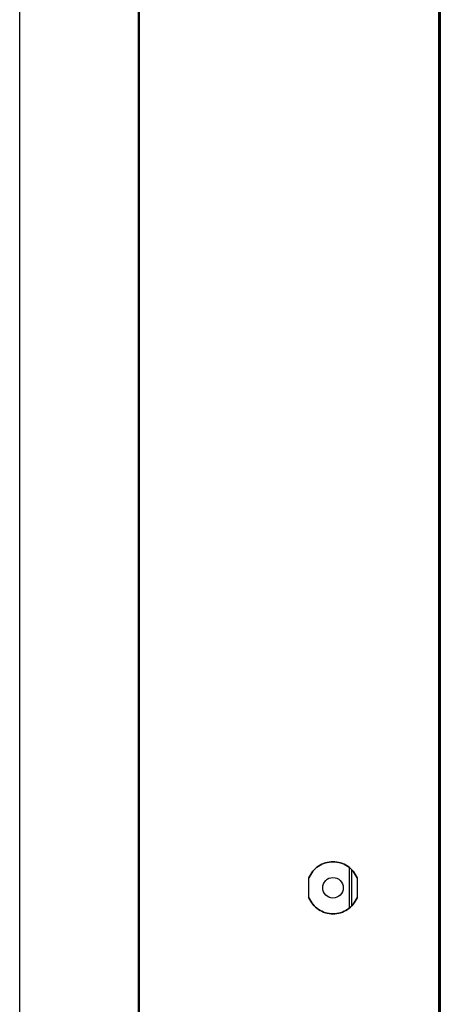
# Model space of a CAD drawing. Header units: millimetres. Extents: x 3619 to 4737, y 1503 to 2366.
# Tile 111 of 256: x 4402 to 4420, y 1794 to 1835. Entities that reach past the tile are written whole.
import ezdxf

# ---------------------------------------------------------------- set-up
doc = ezdxf.new("R2010")
doc.units = ezdxf.units.MM

msp = doc.modelspace()

# ---------------------------------------------------------------- linework, layer by layer
at = {"color": 7, "linetype": 'Continuous', "lineweight": 30}
for p, q in [((4419.8467, 1772.9305), (4419.8467, 1999.9039)), ((4419.8967, 1999.9039), (4419.8967, 1772.9305)), ((4402.13, 1773.6762), (4402.13, 1999.1782)), ((4419.83, 1777.9339), (4419.83, 1994.9005)), ((4407.15, 1779.5075), (4407.15, 1993.3474)), ((4407.1967, 1779.5075), (4407.1967, 1993.3474)), ((4416.0633, 1797.9498), (4416.0633, 1799.618)), ((4416.1633, 1798.0405), (4416.1633, 1799.5272)), ((4414.3467, 1798.3639), (4414.3467, 1799.2039)), ((4416.38, 1799.2039), (4416.38, 1798.3639))]:
    msp.add_line(p, q, dxfattribs=at)
msp.add_circle((4415.3633, 1798.7839), 0.4333, dxfattribs=at)
for points, knots in [([(4414.3467, 1799.2039), (4414.3965, 1799.3002), (4414.4962, 1799.4929), (4414.7439, 1799.7111), (4415.0389, 1799.8519), (4415.3633, 1799.8999), (4415.6878, 1799.8519), (4415.9828, 1799.7111), (4416.2305, 1799.4929), (4416.3302, 1799.3002), (4416.38, 1799.2039)], [0, 0, 0, 0, 0.125, 0.25, 0.375, 0.5, 0.6250001, 0.7499999, 0.8749999, 1, 1, 1, 1]), ([(4416.38, 1799.2039), (4416.3302, 1799.3002), (4416.2305, 1799.4929), (4415.9828, 1799.7111), (4415.6878, 1799.8519), (4415.3633, 1799.8999), (4415.0389, 1799.8519), (4414.7439, 1799.7111), (4414.4962, 1799.4929), (4414.3965, 1799.3002), (4414.3467, 1799.2039)], [0, 0, 0, 0, 0.1250001, 0.2500001, 0.3749999, 0.5, 0.625, 0.75, 0.875, 1, 1, 1, 1]), ([(4416.38, 1798.3639), (4416.3302, 1798.2675), (4416.2305, 1798.0748), (4415.9828, 1797.8567), (4415.6878, 1797.7158), (4415.3633, 1797.6679), (4415.0389, 1797.7158), (4414.7439, 1797.8567), (4414.4962, 1798.0748), (4414.3965, 1798.2675), (4414.3467, 1798.3639)], [0, 0, 0, 0, 0.1250002, 0.2500003, 0.3750004, 0.5, 0.6249996, 0.7499997, 0.8749998, 1, 1, 1, 1]), ([(4414.3467, 1798.3639), (4414.3965, 1798.2675), (4414.4962, 1798.0748), (4414.7439, 1797.8567), (4415.0389, 1797.7158), (4415.3633, 1797.6679), (4415.6878, 1797.7158), (4415.9828, 1797.8567), (4416.2305, 1798.0748), (4416.3302, 1798.2675), (4416.38, 1798.3639)], [0, 0, 0, 0, 0.12500018, 0.25000028, 0.37500042, 0.49999996, 0.62499963, 0.74999966, 0.87499976, 1, 1, 1, 1])]:
    msp.add_open_spline(points, degree=3, knots=knots, dxfattribs=at)

doc.saveas('drawing.dxf')
